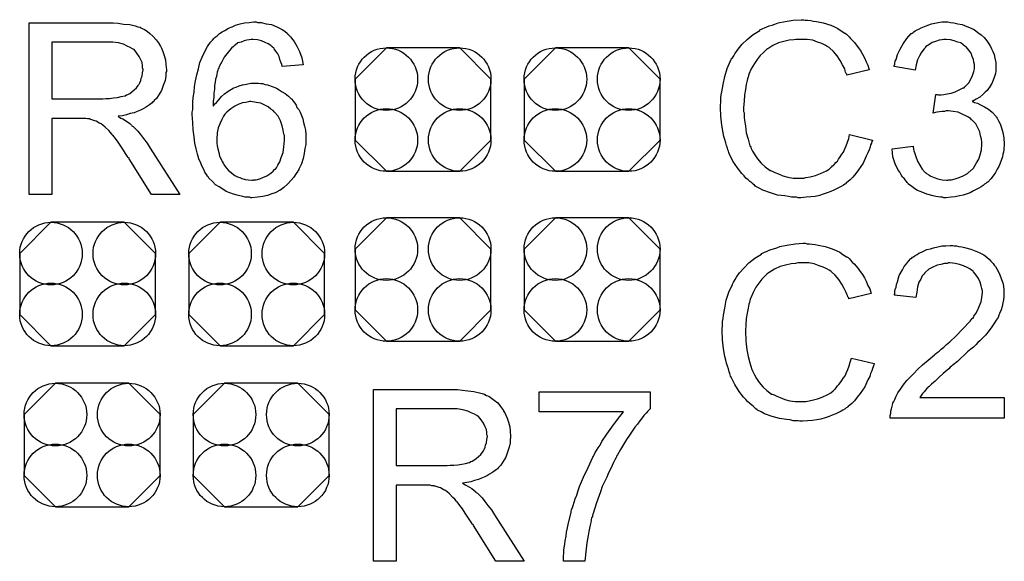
# Model space of a CAD drawing. Extents: x -0.07 to 0.95, y -0.15 to 2.1.
# Tile 14 of 17: x 0.28 to 0.5, y 1.15 to 1.27. Entities that reach past the tile are written whole.
import ezdxf

# ---------------------------------------------------------------- set-up
doc = ezdxf.new("R2010")
doc.units = 0
doc.layers.get('0').update_dxf_attribs({"linetype": 'CONTINUOUS'})
doc.layers.add('gto', color=2, linetype='CONTINUOUS')
doc.layers.add('gts', color=1, linetype='CONTINUOUS')

# ---------------------------------------------------------------- blocks, each defined once
blk = doc.blocks.new('D87')
blk.add_lwpolyline([(-0.0152, 0.0068), (-0.0152, -0.0068), (-0.0082, -0.0138), (0.0082, -0.0138), (0.0152, -0.0068), (0.0152, 0.0068), (0.0082, 0.0138), (-0.0082, 0.0138)], close=True)
for centre in [(-0.0082, 0.0068), (0.0082, 0.0068), (-0.0082, -0.0068), (0.0082, -0.0068)]:
    blk.add_circle(centre, 0.007)

msp = doc.modelspace()

# ---------------------------------------------------------------- linework, layer by layer
at = {"layer": 'gto', "color": 2}
for points in [[(0.3311, 1.2705), (0.3315, 1.2705), (0.3319, 1.2705), (0.333, 1.2702), (0.3342, 1.27), (0.3354, 1.2695), (0.3366, 1.2689), (0.3372, 1.2685), (0.3378, 1.268), (0.3378, 1.268), (0.3379, 1.2679), (0.3381, 1.2677), (0.3382, 1.2676), (0.3385, 1.2673), (0.3387, 1.267), (0.3393, 1.2662), (0.3399, 1.2652), (0.3405, 1.264), (0.341, 1.2626), (0.3413, 1.261), (0.3366, 1.2606), (0.3366, 1.2607), (0.3366, 1.2607), (0.3365, 1.2611), (0.3363, 1.2616), (0.3361, 1.2622), (0.3359, 1.2629), (0.3356, 1.2635), (0.3352, 1.2641), (0.3348, 1.2646), (0.3347, 1.2647), (0.3344, 1.265), (0.3341, 1.2653), (0.3335, 1.2657), (0.3328, 1.266), (0.332, 1.2664), (0.3311, 1.2666), (0.3301, 1.2667), (0.3297, 1.2667), (0.3292, 1.2666), (0.3287, 1.2665), (0.3281, 1.2664), (0.3274, 1.2661), (0.3267, 1.2659), (0.3261, 1.2654), (0.326, 1.2654), (0.3257, 1.2651), (0.3253, 1.2647), (0.3248, 1.2642), (0.3242, 1.2635), (0.3236, 1.2627), (0.3231, 1.2617), (0.3225, 1.2606), (0.3225, 1.2606), (0.3225, 1.2605), (0.3224, 1.2603), (0.3223, 1.2601), (0.3222, 1.2598), (0.3221, 1.2594), (0.322, 1.2589), (0.3219, 1.2584), (0.3217, 1.2578), (0.3216, 1.2571), (0.3215, 1.2564), (0.3215, 1.2556), (0.3213, 1.2547), (0.3213, 1.2538), (0.3212, 1.2528), (0.3212, 1.2518), (0.3213, 1.2519), (0.3215, 1.2522), (0.3219, 1.2526), (0.3224, 1.2532), (0.323, 1.2539), (0.3237, 1.2545), (0.3245, 1.2551), (0.3253, 1.2556), (0.3254, 1.2556), (0.3255, 1.2557), (0.3258, 1.2559), (0.3263, 1.256), (0.327, 1.2563), (0.3277, 1.2565), (0.3286, 1.2567), (0.3296, 1.2569), (0.3306, 1.2569), (0.331, 1.2569), (0.3313, 1.2569), (0.3318, 1.2568), (0.3322, 1.2568), (0.3328, 1.2566), (0.3333, 1.2565), (0.3346, 1.2561), (0.3353, 1.2558), (0.3359, 1.2554), (0.3366, 1.255), (0.3373, 1.2546), (0.338, 1.254), (0.3386, 1.2534), (0.3387, 1.2534), (0.3388, 1.2533), (0.3389, 1.2531), (0.3391, 1.2528), (0.3394, 1.2524), (0.3397, 1.252), (0.3399, 1.2515), (0.3403, 1.251), (0.3406, 1.2504), (0.3409, 1.2497), (0.3412, 1.2489), (0.3414, 1.2481), (0.3416, 1.2473), (0.3418, 1.2464), (0.3419, 1.2454), (0.3419, 1.2444), (0.3419, 1.2444), (0.3419, 1.2443), (0.3419, 1.2441), (0.3419, 1.2438), (0.3419, 1.2435), (0.3419, 1.2432), (0.3417, 1.2423), (0.3415, 1.2412), (0.3413, 1.2401), (0.3409, 1.2389), (0.3403, 1.2377), (0.3403, 1.2377), (0.3403, 1.2376), (0.3402, 1.2374), (0.3401, 1.2372), (0.3397, 1.2367), (0.3392, 1.2359), (0.3386, 1.2352), (0.3379, 1.2344), (0.337, 1.2336), (0.3361, 1.2329), (0.336, 1.2329), (0.3359, 1.2329), (0.3358, 1.2328), (0.3356, 1.2327), (0.335, 1.2324), (0.3343, 1.2322), (0.3333, 1.2318), (0.3323, 1.2316), (0.3311, 1.2314), (0.3298, 1.2313), (0.3296, 1.2313), (0.3293, 1.2314), (0.3288, 1.2314), (0.3283, 1.2314), (0.3278, 1.2316), (0.3271, 1.2317), (0.3265, 1.2319), (0.3257, 1.2321), (0.3249, 1.2324), (0.3241, 1.2327), (0.3233, 1.2332), (0.3225, 1.2337), (0.3217, 1.2342), (0.321, 1.2349), (0.3202, 1.2357), (0.3202, 1.2357), (0.3201, 1.2359), (0.3199, 1.2361), (0.3197, 1.2365), (0.3193, 1.237), (0.3191, 1.2376), (0.3187, 1.2383), (0.3184, 1.239), (0.318, 1.24), (0.3177, 1.241), (0.3174, 1.2422), (0.3171, 1.2435), (0.3169, 1.2449), (0.3167, 1.2465), (0.3166, 1.2481), (0.3165, 1.2499), (0.3165, 1.25), (0.3165, 1.25), (0.3165, 1.2502), (0.3165, 1.2504), (0.3166, 1.251), (0.3166, 1.2518), (0.3166, 1.2526), (0.3167, 1.2537), (0.3169, 1.2549), (0.317, 1.2561), (0.3172, 1.2574), (0.3175, 1.2588), (0.3179, 1.2601), (0.3182, 1.2615), (0.3187, 1.2627), (0.3193, 1.264), (0.3199, 1.2651), (0.3206, 1.2661), (0.3207, 1.2662), (0.3208, 1.2663), (0.321, 1.2665), (0.3213, 1.2669), (0.3216, 1.2672), (0.3221, 1.2675), (0.3226, 1.268), (0.3232, 1.2684), (0.3238, 1.2687), (0.3246, 1.2692), (0.3254, 1.2695), (0.3262, 1.2699), (0.3272, 1.2702), (0.3282, 1.2704), (0.3292, 1.2705), (0.3303, 1.2706), (0.3308, 1.2706), (0.3311, 1.2705)], [(0.4536, 1.271), (0.4541, 1.271), (0.4548, 1.2709), (0.4554, 1.2708), (0.4561, 1.2707), (0.4576, 1.2704), (0.4593, 1.2699), (0.4601, 1.2695), (0.4609, 1.2691), (0.4616, 1.2686), (0.4624, 1.2681), (0.4625, 1.2681), (0.4626, 1.268), (0.4628, 1.2679), (0.4631, 1.2676), (0.4634, 1.2673), (0.4637, 1.2669), (0.4641, 1.2665), (0.4646, 1.266), (0.465, 1.2655), (0.4655, 1.2648), (0.466, 1.2641), (0.4664, 1.2634), (0.4668, 1.2626), (0.4672, 1.2617), (0.4676, 1.2609), (0.4679, 1.2599), (0.4629, 1.2587), (0.4629, 1.2588), (0.4629, 1.2589), (0.4627, 1.2591), (0.4626, 1.2594), (0.4625, 1.2597), (0.4624, 1.2601), (0.4619, 1.261), (0.4614, 1.262), (0.4607, 1.263), (0.4599, 1.264), (0.459, 1.2648), (0.4589, 1.2649), (0.4585, 1.2651), (0.458, 1.2654), (0.4573, 1.2658), (0.4563, 1.2661), (0.4553, 1.2665), (0.454, 1.2667), (0.4526, 1.2667), (0.4521, 1.2667), (0.4519, 1.2667), (0.4515, 1.2667), (0.451, 1.2666), (0.45, 1.2665), (0.4488, 1.2662), (0.4476, 1.2659), (0.4463, 1.2653), (0.4452, 1.2646), (0.4451, 1.2646), (0.445, 1.2645), (0.4447, 1.2642), (0.4442, 1.2637), (0.4435, 1.2631), (0.4428, 1.2622), (0.4422, 1.2613), (0.4415, 1.2601), (0.441, 1.2589), (0.441, 1.2588), (0.4409, 1.2587), (0.4409, 1.2585), (0.4408, 1.2583), (0.4407, 1.2579), (0.4406, 1.2575), (0.4404, 1.2566), (0.4402, 1.2555), (0.44, 1.2543), (0.4399, 1.2529), (0.4398, 1.2515), (0.4398, 1.2514), (0.4398, 1.2513), (0.4398, 1.251), (0.4398, 1.2506), (0.4399, 1.2503), (0.4399, 1.2498), (0.4399, 1.2492), (0.44, 1.2486), (0.4402, 1.2473), (0.4404, 1.2458), (0.4408, 1.2444), (0.4412, 1.2429), (0.4412, 1.2429), (0.4413, 1.2428), (0.4414, 1.2426), (0.4415, 1.2423), (0.4418, 1.2417), (0.4423, 1.2409), (0.4429, 1.24), (0.4437, 1.239), (0.4446, 1.2382), (0.4457, 1.2374), (0.4457, 1.2374), (0.4458, 1.2374), (0.446, 1.2373), (0.4462, 1.2372), (0.4465, 1.2371), (0.4468, 1.2369), (0.4476, 1.2366), (0.4486, 1.2362), (0.4497, 1.2359), (0.4509, 1.2357), (0.4522, 1.2357), (0.4526, 1.2357), (0.4529, 1.2357), (0.4533, 1.2357), (0.4537, 1.2358), (0.4547, 1.236), (0.4559, 1.2363), (0.457, 1.2367), (0.4583, 1.2373), (0.4589, 1.2377), (0.4594, 1.2381), (0.4595, 1.2382), (0.4595, 1.2382), (0.4597, 1.2384), (0.4599, 1.2385), (0.4601, 1.2388), (0.4604, 1.2392), (0.4608, 1.2395), (0.461, 1.2399), (0.4614, 1.2404), (0.4618, 1.241), (0.4621, 1.2415), (0.4624, 1.2422), (0.4627, 1.2429), (0.463, 1.2437), (0.4633, 1.2445), (0.4635, 1.2454), (0.4686, 1.2442), (0.4686, 1.2441), (0.4685, 1.2439), (0.4684, 1.2435), (0.4682, 1.2431), (0.4681, 1.2426), (0.4679, 1.242), (0.4676, 1.2413), (0.4672, 1.2406), (0.4665, 1.239), (0.4655, 1.2375), (0.4649, 1.2367), (0.4642, 1.2359), (0.4636, 1.2353), (0.4628, 1.2346), (0.4627, 1.2346), (0.4626, 1.2344), (0.4624, 1.2343), (0.4621, 1.2341), (0.4616, 1.2338), (0.4612, 1.2336), (0.4606, 1.2333), (0.46, 1.233), (0.4593, 1.2327), (0.4585, 1.2324), (0.4576, 1.2321), (0.4568, 1.2318), (0.4558, 1.2316), (0.4548, 1.2315), (0.4538, 1.2314), (0.4526, 1.2313), (0.452, 1.2313), (0.4516, 1.2314), (0.4511, 1.2314), (0.4505, 1.2314), (0.4498, 1.2316), (0.449, 1.2317), (0.4474, 1.2319), (0.4458, 1.2324), (0.4441, 1.233), (0.4433, 1.2334), (0.4425, 1.2338), (0.4425, 1.2339), (0.4424, 1.2339), (0.4422, 1.2341), (0.4419, 1.2343), (0.4416, 1.2346), (0.4412, 1.2349), (0.4408, 1.2353), (0.4403, 1.2357), (0.4399, 1.2362), (0.4394, 1.2367), (0.4384, 1.238), (0.4374, 1.2395), (0.4366, 1.2412), (0.4366, 1.2412), (0.4365, 1.2414), (0.4364, 1.2417), (0.4363, 1.242), (0.4362, 1.2424), (0.436, 1.243), (0.4358, 1.2436), (0.4356, 1.2443), (0.4354, 1.245), (0.4352, 1.2458), (0.4349, 1.2475), (0.4347, 1.2495), (0.4346, 1.2515), (0.4346, 1.2515), (0.4346, 1.2518), (0.4346, 1.2521), (0.4347, 1.2525), (0.4347, 1.253), (0.4347, 1.2536), (0.4348, 1.2543), (0.4349, 1.255), (0.4352, 1.2566), (0.4356, 1.2584), (0.4361, 1.2602), (0.4369, 1.2619), (0.4369, 1.262), (0.437, 1.2621), (0.4371, 1.2624), (0.4373, 1.2626), (0.4376, 1.263), (0.4378, 1.2635), (0.4386, 1.2645), (0.4395, 1.2656), (0.4406, 1.2667), (0.4419, 1.2678), (0.4434, 1.2687), (0.4434, 1.2688), (0.4436, 1.2689), (0.4438, 1.269), (0.4441, 1.2691), (0.4445, 1.2693), (0.445, 1.2695), (0.4455, 1.2697), (0.4462, 1.2699), (0.4468, 1.2701), (0.4475, 1.2704), (0.4491, 1.2707), (0.4509, 1.271), (0.4527, 1.2711), (0.4533, 1.2711), (0.4536, 1.271)], [(0.4861, 1.2705), (0.4868, 1.2704), (0.4877, 1.2702), (0.4887, 1.27), (0.4897, 1.2696), (0.4907, 1.2692), (0.4908, 1.2692), (0.4908, 1.2691), (0.4912, 1.269), (0.4917, 1.2686), (0.4922, 1.2682), (0.4929, 1.2677), (0.4936, 1.2671), (0.4942, 1.2664), (0.4948, 1.2655), (0.4948, 1.2654), (0.495, 1.2651), (0.4952, 1.2646), (0.4955, 1.264), (0.4958, 1.2633), (0.496, 1.2625), (0.4962, 1.2615), (0.4962, 1.2606), (0.4962, 1.2605), (0.4962, 1.2601), (0.4962, 1.2597), (0.4961, 1.2591), (0.4959, 1.2584), (0.4956, 1.2576), (0.4953, 1.2568), (0.4948, 1.256), (0.4948, 1.2559), (0.4946, 1.2557), (0.4943, 1.2553), (0.4938, 1.2549), (0.4933, 1.2544), (0.4926, 1.2538), (0.4918, 1.2533), (0.4909, 1.2528), (0.4909, 1.2528), (0.4911, 1.2528), (0.4912, 1.2527), (0.4914, 1.2526), (0.4921, 1.2524), (0.4928, 1.2521), (0.4937, 1.2516), (0.4946, 1.2511), (0.4954, 1.2504), (0.4962, 1.2495), (0.4963, 1.2494), (0.4965, 1.2491), (0.4968, 1.2485), (0.4972, 1.2478), (0.4975, 1.2469), (0.4978, 1.2459), (0.498, 1.2447), (0.4981, 1.2433), (0.4981, 1.2433), (0.4981, 1.2431), (0.4981, 1.2428), (0.498, 1.2425), (0.498, 1.242), (0.4979, 1.2415), (0.4978, 1.241), (0.4977, 1.2404), (0.4972, 1.239), (0.4969, 1.2383), (0.4965, 1.2377), (0.4961, 1.2369), (0.4956, 1.2362), (0.4951, 1.2355), (0.4944, 1.2348), (0.4943, 1.2348), (0.4942, 1.2347), (0.494, 1.2345), (0.4937, 1.2343), (0.4934, 1.234), (0.4929, 1.2337), (0.4924, 1.2334), (0.4918, 1.2331), (0.4912, 1.2328), (0.4905, 1.2324), (0.4898, 1.2322), (0.4889, 1.2319), (0.4881, 1.2317), (0.4871, 1.2315), (0.4862, 1.2314), (0.4851, 1.2313), (0.4846, 1.2313), (0.4843, 1.2314), (0.4838, 1.2314), (0.4833, 1.2315), (0.4828, 1.2316), (0.4822, 1.2317), (0.4808, 1.2321), (0.4795, 1.2326), (0.4787, 1.2329), (0.4781, 1.2333), (0.4774, 1.2338), (0.4767, 1.2343), (0.4767, 1.2344), (0.4766, 1.2345), (0.4764, 1.2347), (0.4762, 1.2349), (0.476, 1.2352), (0.4757, 1.2356), (0.4753, 1.2359), (0.475, 1.2364), (0.4747, 1.237), (0.4743, 1.2376), (0.4737, 1.2389), (0.4732, 1.2404), (0.4731, 1.2413), (0.473, 1.2422), (0.4777, 1.2428), (0.4777, 1.2427), (0.4777, 1.2426), (0.4778, 1.2424), (0.4778, 1.2421), (0.4779, 1.2418), (0.478, 1.2414), (0.4783, 1.2405), (0.4787, 1.2395), (0.4792, 1.2386), (0.4797, 1.2377), (0.4804, 1.2369), (0.4805, 1.2369), (0.4807, 1.2367), (0.4812, 1.2364), (0.4817, 1.2361), (0.4824, 1.2358), (0.4832, 1.2355), (0.4842, 1.2353), (0.4852, 1.2352), (0.4855, 1.2352), (0.4857, 1.2353), (0.4863, 1.2353), (0.4871, 1.2355), (0.488, 1.2358), (0.4889, 1.2362), (0.4899, 1.2367), (0.4908, 1.2375), (0.4909, 1.2376), (0.4912, 1.2379), (0.4915, 1.2384), (0.4919, 1.2391), (0.4924, 1.2399), (0.4927, 1.2409), (0.493, 1.242), (0.4931, 1.2432), (0.4931, 1.2433), (0.4931, 1.2434), (0.4931, 1.2435), (0.4931, 1.2438), (0.493, 1.2444), (0.4928, 1.2451), (0.4926, 1.246), (0.4922, 1.2469), (0.4917, 1.2478), (0.4909, 1.2486), (0.4908, 1.2487), (0.4906, 1.2489), (0.4901, 1.2493), (0.4895, 1.2496), (0.4887, 1.25), (0.4878, 1.2504), (0.4867, 1.2506), (0.4856, 1.2507), (0.4851, 1.2507), (0.4847, 1.2506), (0.4842, 1.2506), (0.4836, 1.2505), (0.483, 1.2504), (0.4822, 1.2502), (0.4828, 1.2544), (0.4831, 1.2544), (0.4833, 1.2543), (0.484, 1.2543), (0.4846, 1.2544), (0.4853, 1.2545), (0.4862, 1.2547), (0.4871, 1.255), (0.488, 1.2554), (0.4889, 1.2559), (0.489, 1.2559), (0.4891, 1.2559), (0.4893, 1.2561), (0.4897, 1.2565), (0.4902, 1.257), (0.4906, 1.2578), (0.491, 1.2586), (0.4913, 1.2595), (0.4914, 1.2601), (0.4914, 1.2607), (0.4914, 1.2607), (0.4914, 1.2608), (0.4914, 1.2611), (0.4913, 1.2616), (0.4912, 1.2622), (0.4909, 1.2629), (0.4907, 1.2636), (0.4902, 1.2643), (0.4896, 1.265), (0.4896, 1.265), (0.4893, 1.2652), (0.4889, 1.2655), (0.4884, 1.2659), (0.4877, 1.2661), (0.4869, 1.2664), (0.4861, 1.2666), (0.4851, 1.2667), (0.4846, 1.2667), (0.4841, 1.2666), (0.4835, 1.2665), (0.4827, 1.2662), (0.482, 1.266), (0.4812, 1.2655), (0.4805, 1.265), (0.4805, 1.2649), (0.4802, 1.2646), (0.4799, 1.2642), (0.4795, 1.2637), (0.4791, 1.263), (0.4787, 1.2621), (0.4784, 1.261), (0.4782, 1.2598), (0.4735, 1.2606), (0.4735, 1.2607), (0.4735, 1.2609), (0.4736, 1.2611), (0.4736, 1.2614), (0.4737, 1.2618), (0.4739, 1.2622), (0.4742, 1.2633), (0.4748, 1.2645), (0.4755, 1.2657), (0.4763, 1.2669), (0.4773, 1.268), (0.4774, 1.268), (0.4775, 1.2681), (0.4777, 1.2682), (0.4779, 1.2684), (0.4782, 1.2686), (0.4786, 1.2688), (0.479, 1.269), (0.4795, 1.2693), (0.4806, 1.2697), (0.4818, 1.2702), (0.4833, 1.2705), (0.4841, 1.2706), (0.4855, 1.2706), (0.4861, 1.2705)], [(0.2983, 1.2704), (0.2988, 1.2704), (0.2999, 1.2703), (0.3011, 1.2701), (0.3025, 1.27), (0.3037, 1.2697), (0.3043, 1.2695), (0.3048, 1.2694), (0.3049, 1.2694), (0.3049, 1.2693), (0.3053, 1.2691), (0.3058, 1.2689), (0.3064, 1.2685), (0.307, 1.268), (0.3077, 1.2674), (0.3084, 1.2666), (0.3091, 1.2657), (0.3091, 1.2656), (0.3091, 1.2656), (0.3094, 1.2652), (0.3096, 1.2647), (0.3099, 1.264), (0.3102, 1.2631), (0.3105, 1.2621), (0.3106, 1.2611), (0.3107, 1.2599), (0.3107, 1.2599), (0.3107, 1.2598), (0.3107, 1.2595), (0.3106, 1.2593), (0.3106, 1.2589), (0.3106, 1.2585), (0.3104, 1.2575), (0.31, 1.2564), (0.3096, 1.2553), (0.3089, 1.2541), (0.3085, 1.2535), (0.308, 1.253), (0.308, 1.2529), (0.3079, 1.2529), (0.3077, 1.2527), (0.3075, 1.2525), (0.3072, 1.2523), (0.3069, 1.2521), (0.3065, 1.2518), (0.306, 1.2515), (0.3055, 1.2512), (0.3049, 1.2509), (0.3042, 1.2506), (0.3035, 1.2503), (0.3026, 1.2501), (0.3018, 1.2498), (0.3009, 1.2496), (0.2999, 1.2495), (0.3, 1.2494), (0.3002, 1.2493), (0.3005, 1.2491), (0.301, 1.2489), (0.302, 1.2483), (0.3025, 1.2479), (0.3029, 1.2475), (0.303, 1.2474), (0.3033, 1.2472), (0.3038, 1.2467), (0.3043, 1.2462), (0.3049, 1.2454), (0.3056, 1.2445), (0.3064, 1.2435), (0.3071, 1.2424), (0.3137, 1.232), (0.3074, 1.232), (0.3024, 1.24), (0.3024, 1.24), (0.3023, 1.2402), (0.3021, 1.2403), (0.302, 1.2405), (0.3016, 1.2412), (0.3011, 1.2419), (0.3005, 1.2428), (0.2999, 1.2437), (0.2993, 1.2445), (0.2987, 1.2453), (0.2986, 1.2453), (0.2985, 1.2455), (0.2982, 1.2459), (0.2978, 1.2463), (0.297, 1.2471), (0.2965, 1.2475), (0.2961, 1.2478), (0.296, 1.2479), (0.2959, 1.2479), (0.2957, 1.248), (0.2954, 1.2482), (0.295, 1.2484), (0.2947, 1.2485), (0.2938, 1.2488), (0.2937, 1.2488), (0.2936, 1.2489), (0.2934, 1.2489), (0.2931, 1.2489), (0.2927, 1.249), (0.2923, 1.249), (0.2917, 1.249), (0.2851, 1.249), (0.2851, 1.232), (0.28, 1.232), (0.28, 1.2704), (0.2978, 1.2704), (0.2983, 1.2704)], [(0.2972, 1.2661), (0.2851, 1.2661), (0.2851, 1.2534), (0.2965, 1.2534), (0.2972, 1.2535), (0.298, 1.2535), (0.2989, 1.2536), (0.2998, 1.2537), (0.3006, 1.2539), (0.3014, 1.2541), (0.3015, 1.2541), (0.3018, 1.2543), (0.3021, 1.2544), (0.3025, 1.2546), (0.303, 1.255), (0.3035, 1.2554), (0.304, 1.2559), (0.3044, 1.2564), (0.3045, 1.2565), (0.3046, 1.2567), (0.3048, 1.257), (0.305, 1.2575), (0.3051, 1.258), (0.3053, 1.2585), (0.3054, 1.2592), (0.3055, 1.2599), (0.3055, 1.2599), (0.3055, 1.26), (0.3054, 1.2603), (0.3054, 1.2608), (0.3053, 1.2615), (0.305, 1.2621), (0.3046, 1.2629), (0.3041, 1.2636), (0.3035, 1.2644), (0.3034, 1.2644), (0.3031, 1.2646), (0.3026, 1.2649), (0.3019, 1.2652), (0.3011, 1.2656), (0.3, 1.2659), (0.2987, 1.2661), (0.2972, 1.2661)], [(0.3296, 1.2528), (0.3293, 1.2528), (0.3291, 1.2527), (0.3285, 1.2526), (0.3277, 1.2525), (0.3269, 1.2522), (0.326, 1.2518), (0.3251, 1.2512), (0.3242, 1.2504), (0.3241, 1.2503), (0.3238, 1.25), (0.3235, 1.2495), (0.3231, 1.2488), (0.3227, 1.248), (0.3223, 1.2469), (0.3221, 1.2458), (0.322, 1.2444), (0.322, 1.2443), (0.322, 1.244), (0.322, 1.2435), (0.3221, 1.2429), (0.3222, 1.2422), (0.3224, 1.2414), (0.3226, 1.2406), (0.323, 1.2398), (0.323, 1.2397), (0.3232, 1.2394), (0.3234, 1.239), (0.3237, 1.2385), (0.3241, 1.238), (0.3246, 1.2374), (0.3252, 1.2369), (0.3258, 1.2364), (0.326, 1.2363), (0.3262, 1.2362), (0.3266, 1.236), (0.3271, 1.2358), (0.3276, 1.2356), (0.3283, 1.2354), (0.329, 1.2353), (0.3298, 1.2352), (0.3301, 1.2352), (0.3303, 1.2353), (0.3308, 1.2353), (0.3316, 1.2355), (0.3323, 1.2358), (0.3332, 1.2362), (0.3341, 1.2368), (0.3346, 1.2372), (0.3349, 1.2376), (0.3349, 1.2377), (0.3351, 1.2377), (0.3353, 1.238), (0.3356, 1.2386), (0.3361, 1.2393), (0.3364, 1.2403), (0.3368, 1.2414), (0.337, 1.2427), (0.3371, 1.2442), (0.3371, 1.2442), (0.3371, 1.2443), (0.3371, 1.2445), (0.3371, 1.2448), (0.3371, 1.2452), (0.337, 1.2455), (0.3368, 1.2464), (0.3366, 1.2474), (0.3362, 1.2485), (0.3357, 1.2495), (0.3349, 1.2504), (0.3348, 1.2505), (0.3346, 1.2508), (0.3341, 1.2511), (0.3335, 1.2516), (0.3327, 1.252), (0.3318, 1.2524), (0.3308, 1.2526), (0.3296, 1.2528)], [(0.454, 1.221), (0.4545, 1.221), (0.4551, 1.2209), (0.4558, 1.2208), (0.4565, 1.2207), (0.458, 1.2204), (0.4596, 1.2199), (0.4605, 1.2195), (0.4613, 1.2191), (0.462, 1.2186), (0.4628, 1.2181), (0.4629, 1.2181), (0.463, 1.218), (0.4632, 1.2179), (0.4635, 1.2176), (0.4637, 1.2173), (0.4641, 1.2169), (0.4645, 1.2165), (0.465, 1.216), (0.4654, 1.2155), (0.4659, 1.2148), (0.4664, 1.2141), (0.4668, 1.2134), (0.4672, 1.2126), (0.4676, 1.2117), (0.468, 1.2109), (0.4683, 1.2099), (0.4633, 1.2087), (0.4633, 1.2088), (0.4633, 1.2089), (0.4631, 1.2091), (0.463, 1.2094), (0.4629, 1.2097), (0.4627, 1.2101), (0.4623, 1.211), (0.4618, 1.212), (0.4611, 1.213), (0.4603, 1.214), (0.4594, 1.2148), (0.4593, 1.2149), (0.4589, 1.2151), (0.4584, 1.2154), (0.4576, 1.2158), (0.4567, 1.2161), (0.4556, 1.2165), (0.4544, 1.2167), (0.453, 1.2167), (0.4525, 1.2167), (0.4523, 1.2167), (0.4519, 1.2167), (0.4514, 1.2166), (0.4504, 1.2165), (0.4492, 1.2162), (0.448, 1.2159), (0.4467, 1.2153), (0.4455, 1.2146), (0.4455, 1.2146), (0.4454, 1.2145), (0.445, 1.2142), (0.4445, 1.2137), (0.4439, 1.2131), (0.4432, 1.2122), (0.4425, 1.2113), (0.4419, 1.2101), (0.4414, 1.2089), (0.4414, 1.2088), (0.4413, 1.2087), (0.4413, 1.2085), (0.4412, 1.2083), (0.4411, 1.2079), (0.441, 1.2075), (0.4408, 1.2066), (0.4406, 1.2055), (0.4404, 1.2043), (0.4403, 1.2029), (0.4402, 1.2015), (0.4402, 1.2014), (0.4402, 1.2013), (0.4402, 1.201), (0.4402, 1.2006), (0.4403, 1.2003), (0.4403, 1.1998), (0.4403, 1.1992), (0.4404, 1.1986), (0.4405, 1.1973), (0.4408, 1.1958), (0.4412, 1.1944), (0.4416, 1.1929), (0.4416, 1.1929), (0.4417, 1.1928), (0.4418, 1.1926), (0.4419, 1.1923), (0.4422, 1.1917), (0.4427, 1.1909), (0.4433, 1.19), (0.4441, 1.189), (0.445, 1.1882), (0.446, 1.1874), (0.4461, 1.1874), (0.4462, 1.1874), (0.4464, 1.1873), (0.4466, 1.1872), (0.4469, 1.1871), (0.4472, 1.1869), (0.448, 1.1866), (0.449, 1.1862), (0.4501, 1.1859), (0.4513, 1.1857), (0.4526, 1.1857), (0.453, 1.1857), (0.4533, 1.1857), (0.4537, 1.1857), (0.4541, 1.1858), (0.4551, 1.186), (0.4563, 1.1863), (0.4574, 1.1867), (0.4586, 1.1873), (0.4593, 1.1877), (0.4598, 1.1881), (0.4599, 1.1882), (0.4599, 1.1882), (0.4601, 1.1884), (0.4603, 1.1885), (0.4605, 1.1888), (0.4608, 1.1892), (0.4611, 1.1895), (0.4614, 1.1899), (0.4618, 1.1904), (0.4621, 1.191), (0.4625, 1.1915), (0.4628, 1.1922), (0.4631, 1.1929), (0.4634, 1.1937), (0.4636, 1.1945), (0.4639, 1.1954), (0.469, 1.1942), (0.469, 1.1941), (0.4689, 1.1939), (0.4688, 1.1935), (0.4686, 1.1931), (0.4685, 1.1926), (0.4682, 1.192), (0.468, 1.1913), (0.4676, 1.1906), (0.4669, 1.189), (0.4659, 1.1875), (0.4652, 1.1867), (0.4646, 1.1859), (0.464, 1.1853), (0.4632, 1.1846), (0.4631, 1.1846), (0.463, 1.1844), (0.4627, 1.1843), (0.4625, 1.1841), (0.462, 1.1838), (0.4616, 1.1836), (0.461, 1.1833), (0.4604, 1.183), (0.4596, 1.1827), (0.4589, 1.1824), (0.458, 1.1821), (0.4571, 1.1818), (0.4562, 1.1816), (0.4552, 1.1815), (0.4541, 1.1814), (0.453, 1.1813), (0.4524, 1.1813), (0.452, 1.1814), (0.4515, 1.1814), (0.4509, 1.1814), (0.4502, 1.1816), (0.4494, 1.1817), (0.4478, 1.1819), (0.4462, 1.1824), (0.4445, 1.183), (0.4437, 1.1834), (0.4429, 1.1838), (0.4429, 1.1839), (0.4428, 1.1839), (0.4425, 1.1841), (0.4423, 1.1843), (0.442, 1.1846), (0.4416, 1.1849), (0.4412, 1.1853), (0.4407, 1.1857), (0.4403, 1.1862), (0.4398, 1.1867), (0.4388, 1.188), (0.4378, 1.1895), (0.437, 1.1912), (0.437, 1.1912), (0.4369, 1.1914), (0.4368, 1.1917), (0.4367, 1.192), (0.4366, 1.1924), (0.4364, 1.193), (0.4362, 1.1936), (0.436, 1.1943), (0.4358, 1.195), (0.4356, 1.1958), (0.4353, 1.1975), (0.4351, 1.1995), (0.435, 1.2015), (0.435, 1.2015), (0.435, 1.2018), (0.435, 1.2021), (0.4351, 1.2025), (0.4351, 1.203), (0.4351, 1.2036), (0.4352, 1.2043), (0.4353, 1.205), (0.4356, 1.2066), (0.4359, 1.2084), (0.4365, 1.2102), (0.4373, 1.2119), (0.4373, 1.212), (0.4374, 1.2121), (0.4375, 1.2124), (0.4377, 1.2126), (0.4379, 1.213), (0.4382, 1.2135), (0.4389, 1.2145), (0.4399, 1.2156), (0.441, 1.2167), (0.4423, 1.2178), (0.4438, 1.2187), (0.4438, 1.2188), (0.444, 1.2189), (0.4442, 1.219), (0.4445, 1.2191), (0.4449, 1.2193), (0.4454, 1.2195), (0.4459, 1.2197), (0.4465, 1.2199), (0.4472, 1.2201), (0.4479, 1.2204), (0.4495, 1.2207), (0.4513, 1.221), (0.4531, 1.2211), (0.4536, 1.2211), (0.454, 1.221)], [(0.4869, 1.2205), (0.4874, 1.2205), (0.4879, 1.2204), (0.4886, 1.2203), (0.4892, 1.2202), (0.4906, 1.2198), (0.4921, 1.2192), (0.4928, 1.2189), (0.4935, 1.2185), (0.4942, 1.218), (0.4948, 1.2175), (0.4948, 1.2174), (0.4949, 1.2174), (0.4951, 1.2171), (0.4953, 1.2169), (0.4956, 1.2166), (0.4958, 1.2162), (0.4961, 1.2159), (0.4964, 1.2154), (0.497, 1.2143), (0.4975, 1.213), (0.4978, 1.2123), (0.4979, 1.2115), (0.498, 1.2107), (0.498, 1.2099), (0.498, 1.2098), (0.498, 1.2095), (0.498, 1.2091), (0.4979, 1.2085), (0.4978, 1.2078), (0.4976, 1.207), (0.4974, 1.2062), (0.497, 1.2054), (0.497, 1.2053), (0.4969, 1.205), (0.4967, 1.2045), (0.4963, 1.2039), (0.4959, 1.2033), (0.4953, 1.2024), (0.4947, 1.2016), (0.4939, 1.2006), (0.4938, 1.2005), (0.4935, 1.2002), (0.4932, 1.1999), (0.4929, 1.1996), (0.4926, 1.1993), (0.4922, 1.1989), (0.4917, 1.1984), (0.4912, 1.1979), (0.4906, 1.1974), (0.4899, 1.1968), (0.4892, 1.1962), (0.4884, 1.1954), (0.4876, 1.1947), (0.4867, 1.1939), (0.4866, 1.1939), (0.4865, 1.1938), (0.4863, 1.1936), (0.486, 1.1934), (0.4857, 1.193), (0.4853, 1.1927), (0.4844, 1.192), (0.4835, 1.1912), (0.4826, 1.1903), (0.4818, 1.1896), (0.4815, 1.1893), (0.4812, 1.189), (0.4811, 1.189), (0.481, 1.1888), (0.4807, 1.1886), (0.4805, 1.1883), (0.4802, 1.1879), (0.4798, 1.1875), (0.4792, 1.1866), (0.4981, 1.1866), (0.4981, 1.182), (0.4726, 1.182), (0.4726, 1.1821), (0.4726, 1.1823), (0.4726, 1.1826), (0.4727, 1.1831), (0.4727, 1.1836), (0.4729, 1.1841), (0.473, 1.1847), (0.4732, 1.1853), (0.4732, 1.1853), (0.4732, 1.1854), (0.4734, 1.1857), (0.4736, 1.1862), (0.4739, 1.1869), (0.4743, 1.1877), (0.4749, 1.1885), (0.4755, 1.1894), (0.4763, 1.1904), (0.4763, 1.1904), (0.4764, 1.1905), (0.4767, 1.1908), (0.4772, 1.1913), (0.4779, 1.192), (0.4787, 1.1929), (0.4798, 1.1939), (0.4811, 1.195), (0.4825, 1.1962), (0.4825, 1.1962), (0.4827, 1.1964), (0.4831, 1.1967), (0.4835, 1.197), (0.484, 1.1974), (0.4846, 1.1979), (0.4852, 1.1985), (0.4859, 1.1991), (0.4873, 1.2004), (0.4887, 1.2018), (0.4893, 1.2024), (0.4899, 1.2031), (0.4905, 1.2037), (0.4909, 1.2043), (0.4909, 1.2044), (0.4911, 1.2044), (0.4912, 1.2046), (0.4913, 1.2048), (0.4917, 1.2054), (0.4921, 1.2061), (0.4925, 1.207), (0.4929, 1.208), (0.4931, 1.209), (0.4932, 1.21), (0.4932, 1.2101), (0.4932, 1.2101), (0.4932, 1.2105), (0.4931, 1.211), (0.4929, 1.2116), (0.4927, 1.2124), (0.4923, 1.2132), (0.4918, 1.214), (0.4912, 1.2147), (0.4911, 1.2149), (0.4908, 1.2151), (0.4904, 1.2154), (0.4898, 1.2157), (0.489, 1.2161), (0.4881, 1.2164), (0.4871, 1.2166), (0.4859, 1.2167), (0.4856, 1.2167), (0.4853, 1.2166), (0.4847, 1.2166), (0.4839, 1.2164), (0.4831, 1.2162), (0.4821, 1.2158), (0.4812, 1.2153), (0.4804, 1.2146), (0.4803, 1.2145), (0.4801, 1.2142), (0.4797, 1.2138), (0.4794, 1.2131), (0.479, 1.2124), (0.4787, 1.2114), (0.4785, 1.2102), (0.4783, 1.209), (0.4735, 1.2095), (0.4735, 1.2095), (0.4736, 1.2097), (0.4736, 1.21), (0.4736, 1.2104), (0.4737, 1.2108), (0.4739, 1.2113), (0.474, 1.2119), (0.4742, 1.2125), (0.4746, 1.2139), (0.4753, 1.2152), (0.4757, 1.2159), (0.4762, 1.2165), (0.4767, 1.2171), (0.4772, 1.2177), (0.4773, 1.2177), (0.4774, 1.2178), (0.4776, 1.218), (0.4778, 1.2181), (0.4782, 1.2184), (0.4786, 1.2186), (0.479, 1.2189), (0.4796, 1.2191), (0.4802, 1.2194), (0.4808, 1.2197), (0.4816, 1.2199), (0.4823, 1.2201), (0.4832, 1.2203), (0.4841, 1.2205), (0.485, 1.2205), (0.486, 1.2206), (0.4866, 1.2206), (0.4869, 1.2205)], [(0.3753, 1.1884), (0.3758, 1.1884), (0.3769, 1.1883), (0.3781, 1.1881), (0.3795, 1.188), (0.3807, 1.1877), (0.3813, 1.1875), (0.3818, 1.1874), (0.3819, 1.1874), (0.3819, 1.1873), (0.3823, 1.1871), (0.3828, 1.1869), (0.3834, 1.1865), (0.384, 1.186), (0.3848, 1.1854), (0.3854, 1.1846), (0.3861, 1.1837), (0.3861, 1.1836), (0.3861, 1.1836), (0.3864, 1.1832), (0.3866, 1.1827), (0.3869, 1.182), (0.3872, 1.1811), (0.3875, 1.1801), (0.3876, 1.1791), (0.3877, 1.1779), (0.3877, 1.1779), (0.3877, 1.1777), (0.3877, 1.1775), (0.3876, 1.1773), (0.3876, 1.1769), (0.3876, 1.1765), (0.3874, 1.1755), (0.387, 1.1744), (0.3866, 1.1733), (0.3859, 1.1721), (0.3855, 1.1715), (0.385, 1.171), (0.385, 1.1709), (0.3849, 1.1709), (0.3848, 1.1707), (0.3845, 1.1705), (0.3842, 1.1703), (0.3839, 1.1701), (0.3835, 1.1698), (0.383, 1.1695), (0.3825, 1.1692), (0.3819, 1.1689), (0.3812, 1.1686), (0.3805, 1.1683), (0.3796, 1.1681), (0.3788, 1.1678), (0.3779, 1.1676), (0.3769, 1.1675), (0.377, 1.1674), (0.3772, 1.1673), (0.3775, 1.1671), (0.378, 1.1669), (0.379, 1.1663), (0.3795, 1.1659), (0.3799, 1.1655), (0.38, 1.1654), (0.3803, 1.1652), (0.3808, 1.1647), (0.3813, 1.1642), (0.3819, 1.1634), (0.3826, 1.1625), (0.3834, 1.1615), (0.3841, 1.1604), (0.3907, 1.15), (0.3844, 1.15), (0.3794, 1.158), (0.3794, 1.158), (0.3793, 1.1582), (0.3791, 1.1583), (0.379, 1.1585), (0.3786, 1.1592), (0.3781, 1.1599), (0.3775, 1.1608), (0.3769, 1.1617), (0.3763, 1.1625), (0.3757, 1.1633), (0.3756, 1.1633), (0.3755, 1.1635), (0.3752, 1.1639), (0.3748, 1.1643), (0.374, 1.1651), (0.3735, 1.1655), (0.3731, 1.1658), (0.373, 1.1659), (0.3729, 1.1659), (0.3727, 1.166), (0.3724, 1.1662), (0.372, 1.1664), (0.3717, 1.1665), (0.3708, 1.1668), (0.3707, 1.1668), (0.3706, 1.1669), (0.3704, 1.1669), (0.3701, 1.1669), (0.3697, 1.167), (0.3693, 1.167), (0.3687, 1.167), (0.3621, 1.167), (0.3621, 1.15), (0.357, 1.15), (0.357, 1.1884), (0.3748, 1.1884), (0.3753, 1.1884)], [(0.4189, 1.1842), (0.4189, 1.1841), (0.4188, 1.184), (0.4186, 1.1838), (0.4183, 1.1835), (0.418, 1.1831), (0.4175, 1.1826), (0.4171, 1.1821), (0.4166, 1.1814), (0.4161, 1.1807), (0.4155, 1.18), (0.4149, 1.1791), (0.4143, 1.1782), (0.4136, 1.1772), (0.4129, 1.1761), (0.4123, 1.175), (0.4116, 1.1738), (0.4116, 1.1738), (0.4114, 1.1735), (0.4113, 1.1732), (0.411, 1.1727), (0.4107, 1.1721), (0.4104, 1.1714), (0.41, 1.1706), (0.4096, 1.1698), (0.4092, 1.1688), (0.4087, 1.1678), (0.4082, 1.1667), (0.4078, 1.1655), (0.4069, 1.1631), (0.4061, 1.1605), (0.4061, 1.1605), (0.406, 1.1603), (0.406, 1.16), (0.4058, 1.1597), (0.4057, 1.1593), (0.4056, 1.1587), (0.4055, 1.1581), (0.4053, 1.1574), (0.4052, 1.1567), (0.405, 1.1558), (0.4047, 1.1541), (0.4045, 1.1521), (0.4043, 1.15), (0.3995, 1.15), (0.3995, 1.1501), (0.3995, 1.1502), (0.3995, 1.1504), (0.3995, 1.1508), (0.3995, 1.1512), (0.3996, 1.1518), (0.3996, 1.1524), (0.3997, 1.1531), (0.3998, 1.1538), (0.3999, 1.1546), (0.4001, 1.1556), (0.4002, 1.1565), (0.4004, 1.1575), (0.4006, 1.1586), (0.4012, 1.1609), (0.4012, 1.1609), (0.4012, 1.1612), (0.4013, 1.1615), (0.4015, 1.162), (0.4017, 1.1625), (0.4019, 1.1632), (0.4021, 1.164), (0.4025, 1.1648), (0.4028, 1.1658), (0.4031, 1.1667), (0.404, 1.1688), (0.405, 1.171), (0.4061, 1.1733), (0.4061, 1.1733), (0.4062, 1.1735), (0.4064, 1.1738), (0.4066, 1.1743), (0.4069, 1.1748), (0.4073, 1.1754), (0.4077, 1.176), (0.4081, 1.1768), (0.4092, 1.1784), (0.4103, 1.18), (0.4116, 1.1817), (0.4129, 1.1834), (0.3941, 1.1834), (0.3941, 1.1879), (0.4189, 1.1879), (0.4189, 1.1842)], [(0.3742, 1.1841), (0.3621, 1.1841), (0.3621, 1.1714), (0.3735, 1.1714), (0.3742, 1.1715), (0.375, 1.1715), (0.3759, 1.1716), (0.3768, 1.1717), (0.3776, 1.1719), (0.3784, 1.1721), (0.3785, 1.1721), (0.3788, 1.1723), (0.3791, 1.1724), (0.3795, 1.1726), (0.38, 1.173), (0.3805, 1.1734), (0.381, 1.1739), (0.3814, 1.1744), (0.3815, 1.1745), (0.3816, 1.1747), (0.3818, 1.175), (0.382, 1.1755), (0.3821, 1.176), (0.3823, 1.1765), (0.3824, 1.1772), (0.3825, 1.1779), (0.3825, 1.1779), (0.3825, 1.178), (0.3824, 1.1783), (0.3824, 1.1788), (0.3823, 1.1795), (0.382, 1.1801), (0.3816, 1.1809), (0.3811, 1.1816), (0.3805, 1.1824), (0.3804, 1.1824), (0.3801, 1.1826), (0.3796, 1.1829), (0.3789, 1.1832), (0.3781, 1.1836), (0.377, 1.1839), (0.3757, 1.1841), (0.3742, 1.1841)]]:
    msp.add_lwpolyline(points, dxfattribs=at)

# ---------------------------------------------------------------- block references
at = {"layer": 'gts'}
for p in [(0.3681, 1.251), (0.4059, 1.251), (0.3681, 1.213), (0.4059, 1.213), (0.2931, 1.212), (0.3309, 1.212), (0.2941, 1.176), (0.3319, 1.176)]:
    msp.add_blockref('D87', p, dxfattribs=at)

doc.saveas('drawing.dxf')
